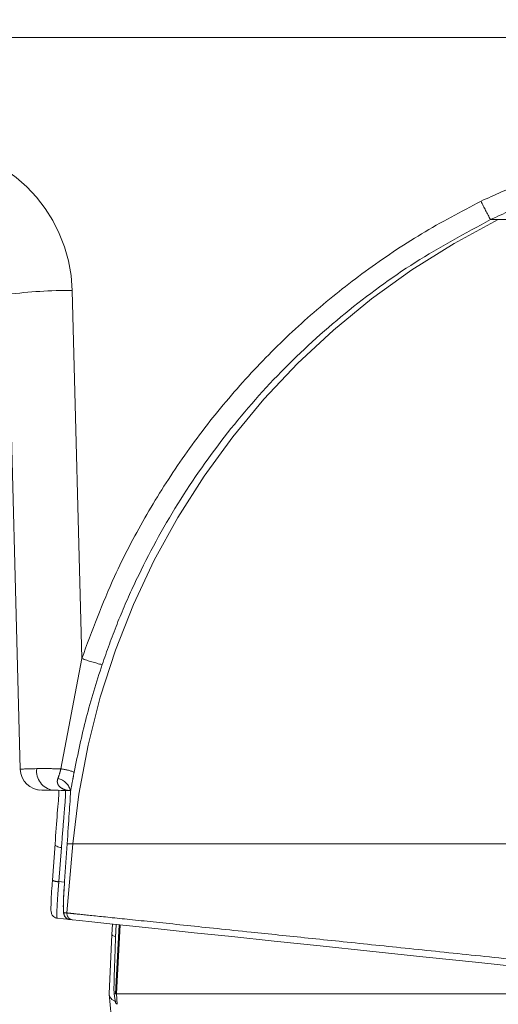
# Model space of a CAD drawing. Header units: millimetres. Extents: x 2 to 601, y 5 to 415.
# Tile 81 of 139: x 167.02 to 169.26, y 277.07 to 281.66. Entities that reach past the tile are written whole.
import ezdxf

# ---------------------------------------------------------------- set-up
doc = ezdxf.new("R2010")
doc.units = ezdxf.units.MM
doc.linetypes.add('PHANTOM', pattern=[12.7, 6.35, -1.27, 1.27, -1.27, 1.27, -1.27])
doc.styles.add('SLDTEXTSTYLE0', font='TXT', dxfattribs={"width": 0.605})
doc.dimstyles.new('SLDDIMSTYLE2', dxfattribs={"dimtxt": 2.5, "dimasz": 2.5, "dimexe": 0, "dimexo": 0.0625, "dimtad": 1, "dimdec": 0, "dimlfac": 10, "dimrnd": 1e-09, "dimzin": 12, "dimdsep": 46, "dimtxsty": 'SLDTEXTSTYLE0', "dimsah": 1, "dimcen": 0.09, "dimadec": 0, "dimazin": 3, "dimtfac": 1, "dimtdec": 0, "dimtofl": 0, "dimtmove": 0, "dimatfit": 3, "dimfxl": 1, "dimfrac": 2, "dimtolj": 1, "dimtzin": 12, "dimarcsym": 0})

# ---------------------------------------------------------------- blocks, each defined once
blk = doc.blocks.new('_D_3')
at = {"color": 7, "linetype": 'Continuous', "lineweight": 0}
for p, q in [((147.0729, 285.3898), (147.0729, 311.1765)), ((504.3394, 282.2649), (504.3394, 311.1765)), ((504.3394, 310.1765), (147.0729, 310.1765))]:
    blk.add_line(p, q, dxfattribs=at)
for points in [[(147.0729, 310.1765), (149.5729, 309.8665), (149.5729, 310.4865)], [(504.3394, 310.1765), (501.8394, 310.4865), (501.8394, 309.8665)]]:
    blk.add_solid(points, dxfattribs=at)
at = {"color": 7, "linetype": 'Continuous', "lineweight": 0, "char_height": 2.5, "attachment_point": 1, "style": 'SLDTEXTSTYLE0'}
for s, insert in [('3573', (332.329, 313.3991)), ('~', (330.3221, 313.3991))]:
    blk.add_mtext(s, dxfattribs=dict(at, insert=insert))

msp = doc.modelspace()

# ---------------------------------------------------------------- linework, layer by layer
at = {"color": 7, "linetype": 'Continuous', "lineweight": 15}
for p, q in [((150.9729, 281.5748), (239.8229, 281.5748)), ((167.0275, 278.1622), (166.9695, 280.3766)), ((167.1788, 278.0648), (167.1274, 278.0648)), ((167.1775, 277.6454), (167.1897, 277.8142)), ((167.2463, 277.8142), (167.2343, 277.6408)), ((167.2582, 277.4613), (167.1997, 277.4675)), ((167.2717, 277.4599), (167.2582, 277.4613)), ((167.4543, 277.3918), (167.4567, 277.4404)), ((167.4742, 277.4386), (167.4716, 277.3779)), ((167.4888, 277.4371), (167.4718, 277.1148)), ((167.4411, 277.1148), (167.4543, 277.3918)), ((167.4719, 277.3793), (167.4715, 277.3779)), ((167.4613, 276.9076), (167.4411, 277.1131)), ((167.4659, 277.1148), (167.4708, 277.0728)), ((167.4659, 277.1148), (167.4718, 277.1148)), ((167.4756, 277.1148), (167.4718, 277.1148)), ((170.637, 277.1148), (167.4756, 277.1148))]:
    msp.add_line(p, q, dxfattribs=at)
at = {"color": 7, "linetype": 'PHANTOM', "lineweight": 0}
for p, q in [((169.2552, 280.7254), (169.2191, 280.7254)), ((169.2552, 280.7254), (170.5549, 280.7254)), ((167.2694, 280.3949), (167.3143, 278.6787)), ((167.2172, 278.1648), (167.3143, 278.6787)), ((167.2195, 277.7976), (167.2073, 277.6383)), ((167.245, 277.4923), (167.2731, 277.8142)), ((167.2731, 277.8142), (167.2463, 277.8142)), ((167.2731, 277.8142), (170.5549, 277.8142)), ((167.2073, 277.6383), (167.2317, 277.6365)), ((167.4745, 277.4386), (167.4719, 277.3793)), ((167.4924, 277.4367), (167.4756, 277.1148)), ((167.4798, 277.0664), (167.4756, 277.1148)), ((167.4708, 277.0728), (167.4798, 277.0664))]:
    msp.add_line(p, q, dxfattribs=at)
at = {"color": 7, "linetype": 'PHANTOM', "lineweight": 0, "flags": 128}
for points in [[(167.1897, 277.8142), (167.1898, 277.8113), (167.1912, 277.8085), (167.1938, 277.8057), (167.1975, 277.8032), (167.2021, 277.8011), (167.2075, 277.7994), (167.2134, 277.7982), (167.2195, 277.7976)], [(167.4543, 277.3918), (167.4567, 277.3878), (167.4652, 277.3836), (167.47, 277.382)]]:
    msp.add_lwpolyline(points, dxfattribs=at)
at = {"color": 7, "linetype": 'Continuous', "lineweight": 15, "flags": 128}
msp.add_lwpolyline([(170.2943, 277.1422), (170.0026, 277.1729), (169.7155, 277.203), (169.4353, 277.2325), (169.164, 277.261), (168.9039, 277.2883), (168.657, 277.3143), (168.4252, 277.3387), (168.2104, 277.3612), (168.0142, 277.3818), (167.8383, 277.4003), (167.6839, 277.4166), (167.5523, 277.4304), (167.4445, 277.4417), (167.3614, 277.4505), (167.3037, 277.4565), (167.2717, 277.4599)], dxfattribs=at)
at = {"color": 7, "linetype": 'PHANTOM', "lineweight": 0}
for centre, radius, start, end in [((170.65, 281.5175), 1.6355, 205.5753, 208.9689), ((170.8595, 277.5027), 3.6, 116.4656, 175.0354), ((167.2509, 278.2336), 2.1614, 89.5107, 97.4818), ((167.602, 279.4642), 0.8365, 249.8818, 256.654), ((167.1939, 278.1537), 0.0902, 172.7006, 260.3558), ((167.1675, 277.8433), 0.3253, 70.0342, 81.2151), ((167.1883, 278.0457), 0.0747, 10.6715, 78.8528), ((167.2034, 277.6886), 0.0504, 239.031, 274.4792), ((167.2613, 277.4911), 0.03, 174.9307, 263.9515), ((167.2748, 277.4897), 0.03, 174.9222, 263.9411)]:
    msp.add_arc(centre, radius, start, end, dxfattribs=at)
at = {"color": 7, "linetype": 'Continuous', "lineweight": 15}
msp.add_arc((167.1274, 278.1648), 0.1, 181.5, 270, dxfattribs=at)
at = {"color": 7, "linetype": 'PHANTOM', "lineweight": 0}
for centre, major_axis, ratio, start_param, end_param in [((166.5696, 280.3766), (0.6979, -0.0542), 0.999729, 0.103653, 1.648318), ((167.3275, 278.1648), (0.3, 0.0026), 0.011626, 2.408906, 3.141796)]:
    msp.add_ellipse(centre, major_axis=major_axis, ratio=ratio, start_param=start_param, end_param=end_param, dxfattribs=at)
for points, knots in [([(169.1748, 280.8115), (169.2381, 280.8405), (169.4099, 280.9193), (169.7117, 281.0071), (169.9535, 281.0256), (170.0761, 281.035)], [0, 0, 0, 0, 0.223572, 0.606239, 1, 1, 1, 1]), ([(170.0787, 280.9386), (169.9651, 280.93), (169.7346, 280.9126), (169.4464, 280.8295), (169.2796, 280.7531), (169.2191, 280.7254)], [0, 0, 0, 0, 0.382675, 0.776437, 1, 1, 1, 1]), ([(167.3143, 278.6787), (167.3622, 278.8077), (167.4457, 279.0326), (167.6047, 279.3361), (167.7692, 279.5991), (167.9576, 279.8494), (168.1666, 280.0828), (168.3924, 280.2957), (168.6352, 280.4888), (168.8951, 280.664), (169.0816, 280.7623), (169.1748, 280.8115)], [0, 0, 0, 0, 0.141988, 0.247705, 0.35342, 0.462211, 0.571002, 0.676716, 0.782431, 0.891216, 1, 1, 1, 1]), ([(169.2191, 280.7254), (169.1006, 280.6616), (168.863, 280.5338), (168.5369, 280.2933), (168.2376, 280.021), (167.9722, 279.7154), (167.7421, 279.3825), (167.5831, 279.0857), (167.476, 278.8396), (167.4313, 278.7135), (167.409, 278.6503)], [0, 0, 0, 0, 0.142835, 0.286126, 0.42896, 0.571799, 0.715093, 0.85793, 0.928712, 1, 1, 1, 1]), ([(167.409, 278.6503), (167.3829, 278.5681), (167.3307, 278.4032), (167.296, 278.234), (167.2786, 278.1491)], [0, 0, 0, 0, 0.4982339, 1, 1, 1, 1]), ([(167.1044, 278.1652), (167.1293, 278.1653), (167.1634, 278.1654), (167.2058, 278.1649), (167.2172, 278.1648)], [0, 0, 0, 0, 0.7302242, 1, 1, 1, 1]), ([(167.2028, 278.119), (167.2062, 278.1284), (167.2113, 278.1427), (167.2157, 278.1592), (167.2172, 278.1648)], [0, 0, 0, 0, 0.663838, 1, 1, 1, 1]), ([(167.2786, 278.1491), (167.2766, 278.1382), (167.2707, 278.1065), (167.2653, 278.0782), (167.2618, 278.0595)], [0, 0, 0, 0, 0.341441, 1, 1, 1, 1]), ([(167.2633, 278.0626), (167.2622, 278.0627), (167.2482, 278.0629), (167.2272, 278.0686), (167.2111, 278.0803), (167.2036, 278.0903), (167.2009, 278.0969), (167.1997, 278.1078), (167.2014, 278.114), (167.2028, 278.119)], [0, 0, 0, 0, 0.031281, 0.390846, 0.606173, 0.638664, 0.799671, 0.836466, 1, 1, 1, 1]), ([(167.2362, 278.0648), (167.2365, 278.0647), (167.237, 278.0645), (167.239, 278.0603), (167.2387, 278.0315), (167.2303, 277.9392), (167.2231, 277.8448), (167.2195, 277.7976)], [0, 0, 0, 0, 0.043824, 0.068687, 0.378202, 0.689104, 1, 1, 1, 1]), ([(167.2073, 277.6383), (167.2069, 277.6337), (167.2047, 277.6069), (167.2012, 277.56), (167.1983, 277.5091), (167.1976, 277.4744), (167.199, 277.4698), (167.1997, 277.4675)], [0, 0, 0, 0, 0.050493, 0.287595, 0.525034, 0.762524, 1, 1, 1, 1]), ([(167.2315, 277.4938), (167.2327, 277.4936), (167.2371, 277.4932), (167.2417, 277.4927), (167.245, 277.4923)], [0, 0, 0, 0, 0.277812, 1, 1, 1, 1]), ([(167.245, 277.4923), (167.2464, 277.4922), (167.2534, 277.4915), (167.2847, 277.4882), (167.3762, 277.4787), (167.5533, 277.4602), (167.795, 277.4351), (168.0717, 277.4062), (168.3656, 277.3756), (168.6606, 277.3449), (168.9798, 277.3117), (169.3201, 277.2762), (169.6765, 277.2391), (170.0038, 277.205), (170.2117, 277.1833), (170.2951, 277.1747)], [0, 0, 0, 0, 0.012604, 0.063051, 0.165234, 0.267418, 0.369591, 0.471766, 0.550668, 0.629819, 0.708722, 0.788014, 0.867557, 0.94685, 1, 1, 1, 1])]:
    msp.add_open_spline(points, degree=3, knots=knots, dxfattribs=at)
at = {"color": 7, "linetype": 'Continuous', "lineweight": 15}
for points, knots in [([(167.1103, 278.0663), (167.1101, 278.0663), (167.1088, 278.0665), (167.1125, 278.0655), (167.1159, 278.0647)], [0, 0, 0, 0, 0.118452, 1, 1, 1, 1]), ([(167.2603, 278.0628), (167.2505, 278.0631), (167.2201, 278.0639), (167.1955, 278.0644), (167.1788, 278.0648)], [0, 0, 0, 0, 0.3218544, 1, 1, 1, 1]), ([(167.1897, 277.8142), (167.1932, 277.8638), (167.2001, 277.9628), (167.2078, 278.0439), (167.2079, 278.0609), (167.2079, 278.0635)], [0, 0, 0, 0, 0.4604889, 0.9198477, 1, 1, 1, 1]), ([(167.2618, 278.0595), (167.2617, 278.0581), (167.2609, 278.0334), (167.2561, 277.9653), (167.2496, 277.8646), (167.2463, 277.8142)], [0, 0, 0, 0, 0.029642, 0.514229, 1, 1, 1, 1]), ([(167.171, 277.5369), (167.171, 277.5372), (167.171, 277.5467), (167.1728, 277.5801), (167.1753, 277.6186), (167.1772, 277.6414), (167.1775, 277.6454)], [0, 0, 0, 0, 0.012826, 0.459357, 0.905091, 1, 1, 1, 1]), ([(167.2343, 277.6406), (167.2342, 277.6402), (167.2324, 277.6196), (167.2299, 277.5798), (167.2278, 277.5306), (167.2284, 277.502), (167.2296, 277.4895), (167.2329, 277.479), (167.2386, 277.4705), (167.2473, 277.4636), (167.2546, 277.4622), (167.2582, 277.4614)], [0, 0, 0, 0, 0.00493, 0.230579, 0.458983, 0.691494, 0.817599, 0.870403, 0.913327, 0.956931, 1, 1, 1, 1]), ([(167.2343, 277.6408), (167.2329, 277.6222), (167.2302, 277.585), (167.2282, 277.5386), (167.2282, 277.5061), (167.2298, 277.4947), (167.2312, 277.4939), (167.2315, 277.4938)], [0, 0, 0, 0, 0.234942, 0.469899, 0.705361, 0.941436, 1, 1, 1, 1]), ([(167.1711, 277.5369), (167.1709, 277.5305), (167.1704, 277.5091), (167.1699, 277.5013), (167.1743, 277.4861), (167.1788, 277.4782), (167.1864, 277.4716), (167.194, 277.4677), (167.1987, 277.4678), (167.1997, 277.4679)], [0, 0, 0, 0, 0.19985, 0.662743, 0.747187, 0.817909, 0.895544, 0.979327, 1, 1, 1, 1]), ([(167.4719, 277.3793), (167.4709, 277.3567), (167.4675, 277.2755), (167.4653, 277.1979), (167.4638, 277.1418)], [0, 0, 0, 0, 0.277769, 1, 1, 1, 1]), ([(167.4638, 277.1418), (167.4639, 277.1386), (167.4641, 277.1293), (167.4647, 277.1178), (167.4656, 277.1156), (167.4659, 277.1148)], [0, 0, 0, 0, 0.254634, 0.723107, 1, 1, 1, 1]), ([(167.4411, 277.1131), (167.4411, 277.1138), (167.4411, 277.1148), (167.4411, 277.1148), (167.4411, 277.1148)], [0, 0, 0, 0, 0.805395, 1, 1, 1, 1]), ([(167.4411, 277.1131), (167.4428, 277.1062), (167.4461, 277.0934), (167.4642, 277.0831), (167.4727, 277.0783)], [0, 0, 0, 0, 0.5328348, 1, 1, 1, 1])]:
    msp.add_open_spline(points, degree=3, knots=knots, dxfattribs=at)

# ---------------------------------------------------------------- dimensions: what is measured, and where the dimension line sits
at = {"color": 7, "linetype": 'Continuous', "lineweight": 0}
dim = msp.add_linear_dim(base=(147.0729, 310.1765), p1=(504.3394, 281.2649), p2=(147.0729, 284.3898), text='~<>', dimstyle='SLDDIMSTYLE2', dxfattribs=at)
dim.commit()
dim.dimension.update_dxf_attribs({"geometry": '_D_3', "text_midpoint": (335.145, 310.1765), "dimtype": 160})

doc.saveas('drawing.dxf')
